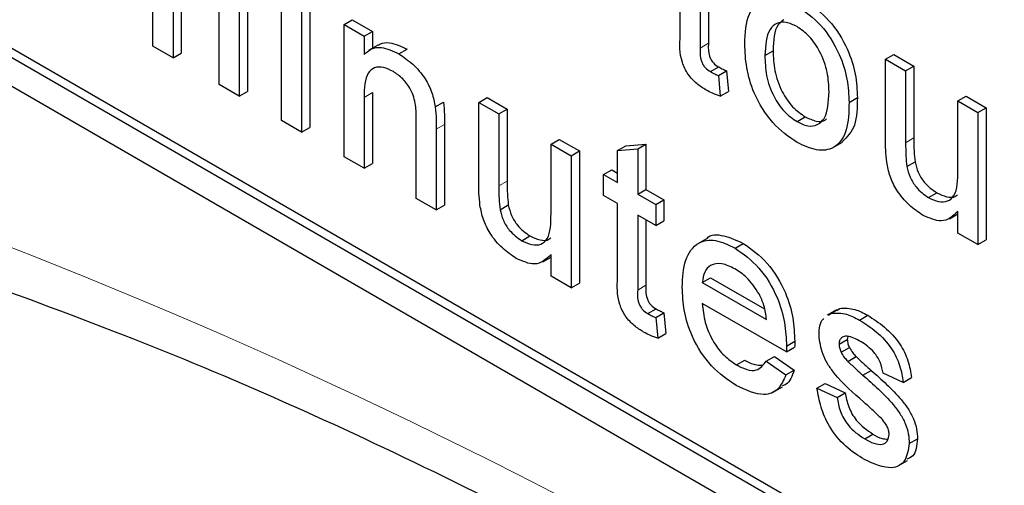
# Paper-space layout 'Blatt2' of a CAD drawing. Header units: millimetres. Extents: x 5 to 418, y 2 to 292.
# Tile 14 of 74: x 102.39 to 105.21, y 178.2 to 179.53. Entities that reach past the tile are written whole.
import ezdxf

# ---------------------------------------------------------------- set-up
doc = ezdxf.new("R2010")
doc.units = ezdxf.units.MM

psp = doc.layouts.new('Blatt2')

# ---------------------------------------------------------------- linework, layer by layer
at = {"color": 7, "linetype": 'Continuous', "lineweight": 25}
for p, q in [((98.5253, 181.556), (110.3104, 174.7526)), ((101.5659, 179.9096), (110.334, 174.8478)), ((101.5423, 179.896), (110.3104, 174.8342)), ((102.7728, 179.4515), (102.7728, 179.6926)), ((104.2821, 179.482), (104.2821, 179.6941)), ((104.3395, 179.6609), (104.3395, 179.4465)), ((102.8302, 179.634), (102.8302, 179.4184)), ((102.8538, 179.6476), (102.8538, 179.432)), ((104.363, 179.6473), (104.363, 179.4601)), ((103.1407, 179.2391), (103.1407, 179.6171)), ((103.2216, 179.5975), (103.2216, 179.2196)), ((102.9622, 179.3421), (102.9622, 179.5759)), ((103.0432, 179.5808), (103.0432, 179.3226)), ((103.1981, 179.5839), (103.1981, 179.206)), ((103.0197, 179.5672), (103.0197, 179.309)), ((103.3198, 179.5136), (103.3434, 179.5273)), ((103.3198, 179.1357), (103.3198, 179.5136)), ((103.3198, 179.5136), (103.3772, 179.4805)), ((103.3434, 179.5273), (103.4008, 179.4941)), ((103.3772, 179.4805), (103.4008, 179.4941)), ((103.4008, 179.4941), (103.4008, 179.4454)), ((103.3772, 179.4805), (103.3772, 179.4278)), ((102.8302, 179.4184), (102.7728, 179.4515)), ((102.8302, 179.4184), (102.8538, 179.432)), ((103.4164, 179.4544), (103.3899, 179.4391)), ((103.4769, 179.4296), (103.5004, 179.4432)), ((104.5244, 179.4251), (104.5479, 179.4387)), ((104.87, 179.4143), (104.8936, 179.4279)), ((104.87, 179.1814), (104.87, 179.4143)), ((104.87, 179.4143), (104.9274, 179.3812)), ((104.8936, 179.4279), (104.951, 179.3948)), ((104.3686, 179.3789), (104.3922, 179.3925)), ((104.3912, 179.3676), (104.4147, 179.3812)), ((104.4147, 179.3812), (104.4205, 179.3222)), ((104.9274, 179.3812), (104.951, 179.3948)), ((104.9274, 179.3812), (104.9274, 179.1757)), ((104.951, 179.3948), (104.951, 179.1893)), ((104.3912, 179.3676), (104.3969, 179.3086)), ((103.0197, 179.309), (102.9622, 179.3421)), ((103.0197, 179.309), (103.0432, 179.3226)), ((103.4008, 179.3188), (103.4008, 179.1162)), ((104.3969, 179.3086), (104.4205, 179.3222)), ((103.3772, 179.3052), (103.3772, 179.1026)), ((103.5809, 179.2781), (103.6045, 179.2918)), ((103.7056, 179.2909), (103.7292, 179.3045)), ((103.7056, 179.0579), (103.7056, 179.2909)), ((103.7056, 179.2909), (103.763, 179.2578)), ((103.7292, 179.3045), (103.7866, 179.2714)), ((104.7655, 179.291), (104.7891, 179.3046)), ((105.0767, 179.295), (105.1003, 179.3086)), ((105.0767, 179.0965), (105.0767, 179.295)), ((105.0767, 179.295), (105.1341, 179.2619)), ((105.1003, 179.3086), (105.1577, 179.2755)), ((103.763, 179.2578), (103.7866, 179.2714)), ((103.7866, 179.2714), (103.7866, 179.0658)), ((105.1341, 179.2619), (105.1577, 179.2755)), ((105.1341, 179.2619), (105.1341, 178.884)), ((105.1577, 179.2755), (105.1577, 178.8976)), ((103.1981, 179.206), (103.1407, 179.2391)), ((103.5265, 179.0164), (103.5265, 179.242)), ((103.763, 179.2578), (103.763, 179.0522)), ((104.6164, 179.2359), (104.64, 179.2495)), ((103.1981, 179.206), (103.2216, 179.2196)), ((103.5839, 179.2145), (103.5839, 178.9833)), ((103.6075, 179.2281), (103.6075, 178.9969)), ((103.9123, 179.1716), (103.9359, 179.1852)), ((103.9359, 179.1852), (103.9933, 179.1521)), ((104.7199, 179.1617), (104.7464, 179.177)), ((103.9123, 179.1716), (103.9697, 179.1384)), ((103.9123, 178.9731), (103.9123, 179.1716)), ((103.9697, 179.1384), (103.9933, 179.1521)), ((103.9933, 179.1521), (103.9933, 178.7741)), ((104.1029, 179.1535), (104.1265, 179.1671)), ((104.1029, 179.1535), (104.1603, 179.1581)), ((104.1029, 179.0615), (104.1029, 179.1535)), ((104.1265, 179.1671), (104.1839, 179.1717)), ((104.1603, 179.1581), (104.1839, 179.1717)), ((104.1603, 179.1581), (104.1603, 179.0284)), ((104.1839, 179.1717), (104.1839, 179.042)), ((103.3772, 179.1026), (103.3198, 179.1357)), ((103.9697, 179.1384), (103.9697, 178.7605)), ((104.9307, 179.1074), (104.9543, 179.1211)), ((103.3772, 179.1026), (103.4008, 179.1162)), ((104.0627, 179.0848), (104.0863, 179.0984)), ((104.0863, 179.0984), (104.1029, 179.0888)), ((104.0627, 179.0251), (104.0627, 179.0848)), ((104.0627, 179.0848), (104.1029, 179.0615)), ((104.1603, 179.0284), (104.1839, 179.042)), ((104.1839, 179.042), (104.2356, 179.0122)), ((103.5839, 178.9833), (103.5265, 179.0164)), ((104.1029, 179.0019), (104.0627, 179.0251)), ((104.1603, 179.0284), (104.212, 178.9986)), ((104.212, 178.9986), (104.2356, 179.0122)), ((104.2356, 179.0122), (104.2356, 178.9525)), ((104.9926, 179.0187), (105.0162, 179.0323)), ((103.5839, 178.9833), (103.6075, 178.9969)), ((103.7664, 178.984), (103.7899, 178.9976)), ((104.1029, 178.7898), (104.1029, 179.0019)), ((104.212, 178.9986), (104.212, 178.9389)), ((105.0767, 178.9171), (105.0767, 178.9788)), ((104.212, 178.9389), (104.1603, 178.9687)), ((104.1603, 178.9687), (104.1603, 178.7543)), ((104.1839, 178.9551), (104.1839, 178.7679)), ((104.212, 178.9389), (104.2356, 178.9525)), ((105.0528, 178.9581), (105.0767, 178.9719)), ((103.8283, 178.8952), (103.8518, 178.9089)), ((104.3569, 178.9007), (104.3304, 178.8854)), ((105.1341, 178.884), (105.0767, 178.9171)), ((105.1341, 178.884), (105.1577, 178.8976)), ((104.4391, 178.8741), (104.4626, 178.8877)), ((103.8884, 178.8346), (103.9123, 178.8485)), ((103.9123, 178.7937), (103.9123, 178.8554)), ((103.9697, 178.7605), (103.9123, 178.7937)), ((104.3452, 178.7758), (104.3688, 178.7894)), ((104.3688, 178.7894), (104.5235, 178.7001)), ((103.9697, 178.7605), (103.9933, 178.7741)), ((104.3452, 178.7758), (104.5289, 178.6698)), ((104.1895, 178.6867), (104.2131, 178.7003)), ((104.5861, 178.5771), (104.3452, 178.7161)), ((104.7292, 178.6978), (104.7027, 178.6825)), ((104.7153, 178.6881), (104.7389, 178.7017)), ((104.7305, 178.6957), (104.7389, 178.7017)), ((104.212, 178.6754), (104.2356, 178.689)), ((104.212, 178.6754), (104.2178, 178.6164)), ((104.2356, 178.689), (104.2413, 178.63)), ((104.707, 178.6821), (104.7153, 178.6881)), ((104.7955, 178.6684), (104.819, 178.682)), ((104.2178, 178.6164), (104.2413, 178.63)), ((104.7368, 178.5994), (104.7604, 178.613)), ((104.7617, 178.6213), (104.7604, 178.613)), ((104.5861, 178.5771), (104.6097, 178.5907)), ((104.5864, 178.5939), (104.6099, 178.6075)), ((104.7428, 178.5761), (104.7664, 178.5897)), ((104.5283, 178.5508), (104.5519, 178.5644)), ((104.5519, 178.5644), (104.6081, 178.5253)), ((104.7617, 178.5501), (104.7853, 178.5637)), ((104.443, 178.5404), (104.4666, 178.554)), ((104.5283, 178.5508), (104.5846, 178.5117)), ((104.5846, 178.5117), (104.6081, 178.5253)), ((104.8051, 178.5105), (104.8287, 178.5241)), ((104.9205, 178.4901), (104.8631, 178.5166)), ((104.9205, 178.4901), (104.9441, 178.5037)), ((104.5485, 178.462), (104.575, 178.4773)), ((104.6736, 178.4735), (104.6972, 178.4871)), ((104.6736, 178.4735), (104.731, 178.447)), ((104.6972, 178.4871), (104.7546, 178.4606)), ((104.731, 178.447), (104.7546, 178.4606)), ((104.8102, 178.3284), (104.8337, 178.342)), ((104.9377, 178.3153), (104.9613, 178.3289)), ((104.9063, 178.2509), (104.9328, 178.2662))]:
    psp.add_line(p, q, dxfattribs=at)
at = {"color": 7, "linetype": 'Continuous', "lineweight": 18}
for p, q in [((104.3395, 179.4465), (104.363, 179.4601)), ((103.3772, 179.3052), (103.4008, 179.3188)), ((103.5839, 179.2145), (103.6075, 179.2281)), ((104.9274, 179.1757), (104.951, 179.1893)), ((103.763, 179.0522), (103.7866, 179.0658)), ((104.1603, 178.7543), (104.1839, 178.7679))]:
    psp.add_line(p, q, dxfattribs=at)
psp.add_arc((96.5836, 164.0167), 15.9449, 50.30384, 69.70154, dxfattribs=at)
at = {"color": 7, "linetype": 'Continuous', "lineweight": 25}
for points, knots in [([(104.4669, 179.4581), (104.4682, 179.4898), (104.4705, 179.5463), (104.5023, 179.5723), (104.5162, 179.5837)], [0, 0, 0, 0, 0.560963, 1, 1, 1, 1]), ([(104.64, 179.581), (104.6635, 179.5644), (104.7105, 179.5313), (104.7617, 179.4487), (104.7862, 179.3701), (104.7881, 179.3264), (104.7891, 179.3046)], [0, 0, 0, 0, 0.279556, 0.5586, 0.778991, 1, 1, 1, 1]), ([(104.6164, 179.5674), (104.6399, 179.5508), (104.6869, 179.5177), (104.7381, 179.4351), (104.7626, 179.3565), (104.7645, 179.3128), (104.7655, 179.291)], [0, 0, 0, 0, 0.279556, 0.5586, 0.778991, 1, 1, 1, 1]), ([(104.6164, 179.5077), (104.6059, 179.5127), (104.5848, 179.5228), (104.5574, 179.5189), (104.5284, 179.4937), (104.526, 179.4534), (104.5244, 179.4251)], [0, 0, 0, 0, 0.1871365, 0.3740246, 0.5610972, 1, 1, 1, 1]), ([(104.5783, 179.5269), (104.5727, 179.5228), (104.5505, 179.5069), (104.549, 179.4679), (104.5479, 179.4387)], [0, 0, 0, 0, 0.254643, 1, 1, 1, 1]), ([(104.7081, 179.321), (104.7074, 179.3394), (104.706, 179.3761), (104.6858, 179.4336), (104.6531, 179.4819), (104.6286, 179.4991), (104.6164, 179.5077)], [0, 0, 0, 0, 0.281064, 0.560316, 0.780174, 1, 1, 1, 1]), ([(103.4171, 179.4534), (103.4188, 179.4548), (103.4275, 179.4618), (103.4553, 179.464), (103.4833, 179.4511), (103.5004, 179.4432)], [0, 0, 0, 0, 0.08724, 0.442807, 1, 1, 1, 1]), ([(104.3564, 179.3263), (104.3474, 179.3319), (104.3294, 179.343), (104.3035, 179.37), (104.2787, 179.4222), (104.2807, 179.4573), (104.2821, 179.482)], [0, 0, 0, 0, 0.187433, 0.373821, 0.559462, 1, 1, 1, 1]), ([(104.363, 179.4601), (104.3623, 179.4481), (104.3614, 179.433), (104.3703, 179.4128), (104.379, 179.4008), (104.3869, 179.3958), (104.3922, 179.3925)], [0, 0, 0, 0, 0.499596, 0.625239, 0.750354, 1, 1, 1, 1]), ([(104.6164, 179.1762), (104.5924, 179.193), (104.5444, 179.2266), (104.4923, 179.3115), (104.4697, 179.3915), (104.4679, 179.4358), (104.4669, 179.4581)], [0, 0, 0, 0, 0.279616, 0.558371, 0.778858, 1, 1, 1, 1]), ([(103.3772, 179.4278), (103.3839, 179.4339), (103.3974, 179.4461), (103.4313, 179.451), (103.4596, 179.4377), (103.4769, 179.4296)], [0, 0, 0, 0, 0.280554, 0.560815, 1, 1, 1, 1]), ([(103.4769, 179.4296), (103.4902, 179.4206), (103.5169, 179.4027), (103.5514, 179.3629), (103.5729, 179.3181), (103.5782, 179.2915), (103.5809, 179.2781)], [0, 0, 0, 0, 0.280216, 0.559971, 0.779636, 1, 1, 1, 1]), ([(104.3395, 179.4465), (104.3388, 179.4345), (104.3378, 179.4194), (104.3468, 179.3992), (104.3554, 179.3871), (104.3634, 179.3822), (104.3686, 179.3789)], [0, 0, 0, 0, 0.499596, 0.625239, 0.750354, 1, 1, 1, 1]), ([(104.5479, 179.4387), (104.5486, 179.4201), (104.55, 179.3829), (104.5693, 179.3245), (104.6027, 179.2756), (104.6276, 179.2582), (104.64, 179.2495)], [0, 0, 0, 0, 0.281129, 0.560384, 0.780159, 1, 1, 1, 1]), ([(104.5244, 179.4251), (104.525, 179.4065), (104.5264, 179.3693), (104.5457, 179.3109), (104.5792, 179.262), (104.604, 179.2446), (104.6164, 179.2359)], [0, 0, 0, 0, 0.281129, 0.560384, 0.780159, 1, 1, 1, 1]), ([(103.4609, 179.3791), (103.4513, 179.3838), (103.4321, 179.393), (103.4061, 179.3921), (103.3787, 179.3698), (103.3778, 179.3319), (103.3772, 179.3052)], [0, 0, 0, 0, 0.187273, 0.374362, 0.56054, 1, 1, 1, 1]), ([(103.5265, 179.242), (103.5264, 179.2555), (103.5262, 179.2822), (103.5145, 179.3256), (103.4882, 179.3605), (103.47, 179.3729), (103.4609, 179.3791)], [0, 0, 0, 0, 0.28168, 0.559785, 0.779587, 1, 1, 1, 1]), ([(104.3686, 179.3789), (104.3728, 179.3766), (104.3804, 179.3725), (104.3879, 179.3691), (104.3912, 179.3676)], [0, 0, 0, 0, 0.559965, 1, 1, 1, 1]), ([(104.3922, 179.3925), (104.3964, 179.3902), (104.4039, 179.3861), (104.4114, 179.3827), (104.4147, 179.3812)], [0, 0, 0, 0, 0.559965, 1, 1, 1, 1]), ([(104.3969, 179.3086), (104.3894, 179.3112), (104.376, 179.3158), (104.3624, 179.3231), (104.3564, 179.3263)], [0, 0, 0, 0, 0.560078, 1, 1, 1, 1]), ([(104.6164, 179.2359), (104.627, 179.2308), (104.6483, 179.2207), (104.6756, 179.2255), (104.7044, 179.2516), (104.7066, 179.2924), (104.7081, 179.321)], [0, 0, 0, 0, 0.187044, 0.373945, 0.560983, 1, 1, 1, 1]), ([(103.6045, 179.2918), (103.6056, 179.2796), (103.6075, 179.2579), (103.6075, 179.2372), (103.6075, 179.2281)], [0, 0, 0, 0, 0.5597912, 1, 1, 1, 1]), ([(104.7655, 179.291), (104.7647, 179.2633), (104.7631, 179.2081), (104.7281, 179.1575), (104.6735, 179.1498), (104.6355, 179.1674), (104.6164, 179.1762)], [0, 0, 0, 0, 0.281033, 0.559513, 0.779602, 1, 1, 1, 1]), ([(104.7891, 179.3046), (104.7887, 179.2761), (104.788, 179.2206), (104.7596, 179.1919), (104.7457, 179.1779)], [0, 0, 0, 0, 0.512915, 1, 1, 1, 1]), ([(103.5809, 179.2781), (103.582, 179.266), (103.5839, 179.2443), (103.5839, 179.2236), (103.5839, 179.2145)], [0, 0, 0, 0, 0.5597912, 1, 1, 1, 1]), ([(104.64, 179.2495), (104.6504, 179.2447), (104.6714, 179.235), (104.6927, 179.236), (104.6999, 179.243), (104.7008, 179.2439)], [0, 0, 0, 0, 0.465388, 0.930416, 1, 1, 1, 1]), ([(104.8732, 179.12), (104.8721, 179.1318), (104.87, 179.1527), (104.87, 179.1726), (104.87, 179.1814)], [0, 0, 0, 0, 0.5598387, 1, 1, 1, 1]), ([(104.9274, 179.1757), (104.9274, 179.1633), (104.9273, 179.1411), (104.9297, 179.1177), (104.9307, 179.1074)], [0, 0, 0, 0, 0.560241, 1, 1, 1, 1]), ([(104.951, 179.1893), (104.9509, 179.1769), (104.9508, 179.1547), (104.9532, 179.1313), (104.9543, 179.1211)], [0, 0, 0, 0, 0.560241, 1, 1, 1, 1]), ([(104.9772, 178.9679), (104.9638, 178.977), (104.9371, 178.9952), (104.903, 179.0353), (104.881, 179.08), (104.8758, 179.1067), (104.8732, 179.12)], [0, 0, 0, 0, 0.280286, 0.560186, 0.779607, 1, 1, 1, 1]), ([(104.9543, 179.1211), (104.9568, 179.111), (104.9619, 179.0909), (104.9835, 179.0556), (105.0038, 179.0411), (105.0162, 179.0323)], [0, 0, 0, 0, 0.280864, 0.561194, 1, 1, 1, 1]), ([(104.9307, 179.1074), (104.9333, 179.0974), (104.9384, 179.0773), (104.96, 179.042), (104.9802, 179.0275), (104.9926, 179.0187)], [0, 0, 0, 0, 0.280864, 0.561194, 1, 1, 1, 1]), ([(104.9926, 179.0187), (105.0024, 179.0142), (105.022, 179.0051), (105.0484, 179.0066), (105.076, 179.0301), (105.0764, 179.0691), (105.0767, 179.0965)], [0, 0, 0, 0, 0.187111, 0.374253, 0.560834, 1, 1, 1, 1]), ([(103.7866, 179.0658), (103.7866, 179.0534), (103.7865, 179.0313), (103.7889, 179.0079), (103.7899, 178.9976)], [0, 0, 0, 0, 0.560241, 1, 1, 1, 1]), ([(103.7089, 178.9966), (103.7077, 179.0083), (103.7056, 179.0293), (103.7056, 179.0492), (103.7056, 179.0579)], [0, 0, 0, 0, 0.559839, 1, 1, 1, 1]), ([(103.763, 179.0522), (103.763, 179.0398), (103.7629, 179.0177), (103.7653, 178.9943), (103.7664, 178.984)], [0, 0, 0, 0, 0.560241, 1, 1, 1, 1]), ([(105.0162, 179.0323), (105.0259, 179.028), (105.0452, 179.0193), (105.0667, 179.0182), (105.0741, 179.0254), (105.0757, 179.0269)], [0, 0, 0, 0, 0.440223, 0.880518, 1, 1, 1, 1]), ([(103.8128, 178.8445), (103.7995, 178.8536), (103.7727, 178.8718), (103.7386, 178.9119), (103.7167, 178.9566), (103.7115, 178.9832), (103.7089, 178.9966)], [0, 0, 0, 0, 0.280286, 0.560186, 0.779607, 1, 1, 1, 1]), ([(103.7664, 178.984), (103.7689, 178.974), (103.774, 178.9539), (103.7956, 178.9186), (103.8159, 178.9041), (103.8283, 178.8952)], [0, 0, 0, 0, 0.2808637, 0.561194, 1, 1, 1, 1]), ([(103.7899, 178.9976), (103.7925, 178.9876), (103.7976, 178.9675), (103.8192, 178.9322), (103.8394, 178.9177), (103.8518, 178.9089)], [0, 0, 0, 0, 0.2808637, 0.561194, 1, 1, 1, 1]), ([(105.0767, 178.9788), (105.0623, 178.9656), (105.0367, 178.9419), (104.9954, 178.96), (104.9772, 178.9679)], [0, 0, 0, 0, 0.559466, 1, 1, 1, 1]), ([(103.8283, 178.8952), (103.838, 178.8907), (103.8576, 178.8817), (103.884, 178.8832), (103.9116, 178.9066), (103.912, 178.9457), (103.9123, 178.9731)], [0, 0, 0, 0, 0.187111, 0.374253, 0.560834, 1, 1, 1, 1]), ([(103.8518, 178.9089), (103.8615, 178.9045), (103.8808, 178.8959), (103.9023, 178.8948), (103.9098, 178.902), (103.9114, 178.9035)], [0, 0, 0, 0, 0.440223, 0.880518, 1, 1, 1, 1]), ([(104.2878, 178.7627), (104.2892, 178.7899), (104.2921, 178.8441), (104.3283, 178.8922), (104.3819, 178.9016), (104.42, 178.8833), (104.4391, 178.8741)], [0, 0, 0, 0, 0.280748, 0.559775, 0.779666, 1, 1, 1, 1]), ([(104.3575, 178.8999), (104.358, 178.9006), (104.3682, 178.9143), (104.407, 178.9131), (104.4441, 178.8962), (104.4626, 178.8877)], [0, 0, 0, 0, 0.024421, 0.511721, 1, 1, 1, 1]), ([(104.4391, 178.8741), (104.4628, 178.8572), (104.5103, 178.8235), (104.5608, 178.7389), (104.5835, 178.6599), (104.5854, 178.6159), (104.5864, 178.5939)], [0, 0, 0, 0, 0.279366, 0.558398, 0.778885, 1, 1, 1, 1]), ([(104.4626, 178.8877), (104.4864, 178.8709), (104.5339, 178.8371), (104.5844, 178.7525), (104.6071, 178.6735), (104.609, 178.6295), (104.6099, 178.6075)], [0, 0, 0, 0, 0.279366, 0.558398, 0.778885, 1, 1, 1, 1]), ([(103.9123, 178.8554), (103.898, 178.8422), (103.8723, 178.8185), (103.831, 178.8365), (103.8128, 178.8445)], [0, 0, 0, 0, 0.559466, 1, 1, 1, 1]), ([(104.4388, 178.8146), (104.426, 178.8208), (104.4004, 178.8331), (104.3695, 178.8279), (104.3499, 178.8077), (104.3468, 178.7865), (104.3452, 178.7758)], [0, 0, 0, 0, 0.28019, 0.559728, 0.779642, 1, 1, 1, 1]), ([(104.5079, 178.743), (104.4965, 178.7601), (104.476, 178.7905), (104.4502, 178.8072), (104.4388, 178.8146)], [0, 0, 0, 0, 0.558512, 1, 1, 1, 1]), ([(102.2408, 178.7929), (102.3993, 178.7351), (102.8603, 178.5671), (103.635, 178.2195), (104.5626, 177.7226), (105.4918, 177.1381), (106.2363, 176.6046), (106.668, 176.2622), (106.7945, 176.1619)], [0, 0, 0, 0, 0.106109, 0.308603, 0.511101, 0.713584, 0.916095, 1, 1, 1, 1]), ([(104.1773, 178.6341), (104.1683, 178.6397), (104.1503, 178.6508), (104.1244, 178.6778), (104.0996, 178.73), (104.1016, 178.7651), (104.1029, 178.7898)], [0, 0, 0, 0, 0.1874327, 0.3738211, 0.5594622, 1, 1, 1, 1]), ([(104.1603, 178.7543), (104.1596, 178.7423), (104.1587, 178.7272), (104.1676, 178.707), (104.1763, 178.695), (104.1842, 178.69), (104.1895, 178.6867)], [0, 0, 0, 0, 0.499596, 0.625239, 0.750354, 1, 1, 1, 1]), ([(104.1839, 178.7679), (104.1832, 178.7559), (104.1823, 178.7408), (104.1912, 178.7206), (104.1999, 178.7086), (104.2078, 178.7036), (104.2131, 178.7003)], [0, 0, 0, 0, 0.499596, 0.625239, 0.750354, 1, 1, 1, 1]), ([(104.4421, 178.4812), (104.4179, 178.4977), (104.3696, 178.5306), (104.3155, 178.6146), (104.2908, 178.6955), (104.2888, 178.7402), (104.2878, 178.7627)], [0, 0, 0, 0, 0.279952, 0.558661, 0.778994, 1, 1, 1, 1]), ([(104.5289, 178.6698), (104.5275, 178.6832), (104.5248, 178.7073), (104.513, 178.7321), (104.5079, 178.743)], [0, 0, 0, 0, 0.560674, 1, 1, 1, 1]), ([(104.2131, 178.7003), (104.2173, 178.698), (104.2248, 178.6939), (104.2323, 178.6905), (104.2356, 178.689)], [0, 0, 0, 0, 0.559965, 1, 1, 1, 1]), ([(104.3452, 178.7161), (104.347, 178.698), (104.3505, 178.6618), (104.3745, 178.607), (104.4079, 178.564), (104.4313, 178.5482), (104.443, 178.5404)], [0, 0, 0, 0, 0.280633, 0.559687, 0.779661, 1, 1, 1, 1]), ([(104.7389, 178.7017), (104.753, 178.7023), (104.7781, 178.7033), (104.8065, 178.6885), (104.819, 178.682)], [0, 0, 0, 0, 0.558938, 1, 1, 1, 1]), ([(104.1895, 178.6867), (104.1937, 178.6844), (104.2012, 178.6803), (104.2087, 178.6769), (104.212, 178.6754)], [0, 0, 0, 0, 0.559965, 1, 1, 1, 1]), ([(104.6794, 178.6258), (104.6803, 178.6443), (104.6813, 178.664), (104.6924, 178.6716), (104.693, 178.672)], [0, 0, 0, 0, 0.9416213, 1, 1, 1, 1]), ([(104.7153, 178.6881), (104.7294, 178.6887), (104.7546, 178.6897), (104.7829, 178.6749), (104.7955, 178.6684)], [0, 0, 0, 0, 0.558938, 1, 1, 1, 1]), ([(104.7955, 178.6684), (104.8115, 178.658), (104.8436, 178.6372), (104.8866, 178.5922), (104.913, 178.5377), (104.918, 178.506), (104.9205, 178.4901)], [0, 0, 0, 0, 0.280737, 0.560427, 0.77945, 1, 1, 1, 1]), ([(104.819, 178.682), (104.8351, 178.6716), (104.8672, 178.6508), (104.9102, 178.6058), (104.9366, 178.5513), (104.9416, 178.5196), (104.9441, 178.5037)], [0, 0, 0, 0, 0.280737, 0.560427, 0.77945, 1, 1, 1, 1]), ([(104.2178, 178.6164), (104.2103, 178.619), (104.1969, 178.6236), (104.1833, 178.6309), (104.1773, 178.6341)], [0, 0, 0, 0, 0.560078, 1, 1, 1, 1]), ([(104.8068, 178.4341), (104.7776, 178.4594), (104.7412, 178.4911), (104.7041, 178.5415), (104.6848, 178.5796), (104.6815, 178.6073), (104.6794, 178.6258)], [0, 0, 0, 0, 0.501321, 0.626592, 0.751817, 1, 1, 1, 1]), ([(104.7997, 178.6063), (104.7858, 178.614), (104.7649, 178.6254), (104.7451, 178.62), (104.7377, 178.6107), (104.7371, 178.6032), (104.7368, 178.5994)], [0, 0, 0, 0, 0.49977, 0.749095, 0.874592, 1, 1, 1, 1]), ([(104.7604, 178.613), (104.7607, 178.6088), (104.7613, 178.6012), (104.7648, 178.5933), (104.7664, 178.5897)], [0, 0, 0, 0, 0.559236, 1, 1, 1, 1]), ([(104.5864, 178.5939), (104.5863, 178.5908), (104.5863, 178.5852), (104.5861, 178.5796), (104.5861, 178.5771)], [0, 0, 0, 0, 0.559999, 1, 1, 1, 1]), ([(104.6099, 178.6075), (104.6099, 178.6044), (104.6098, 178.5988), (104.6097, 178.5932), (104.6097, 178.5907)], [0, 0, 0, 0, 0.559999, 1, 1, 1, 1]), ([(104.7368, 178.5994), (104.7371, 178.5952), (104.7377, 178.5876), (104.7413, 178.5796), (104.7428, 178.5761)], [0, 0, 0, 0, 0.559236, 1, 1, 1, 1]), ([(104.7664, 178.5897), (104.7695, 178.5844), (104.775, 178.5748), (104.7821, 178.5671), (104.7853, 178.5637)], [0, 0, 0, 0, 0.559084, 1, 1, 1, 1]), ([(104.8631, 178.5166), (104.861, 178.5269), (104.8569, 178.5476), (104.8336, 178.584), (104.8125, 178.5978), (104.7997, 178.6063)], [0, 0, 0, 0, 0.280304, 0.560237, 1, 1, 1, 1]), ([(104.7428, 178.5761), (104.7459, 178.5708), (104.7514, 178.5612), (104.7586, 178.5535), (104.7617, 178.5501)], [0, 0, 0, 0, 0.559084, 1, 1, 1, 1]), ([(104.7853, 178.5637), (104.7934, 178.5562), (104.8078, 178.5428), (104.8223, 178.5298), (104.8287, 178.5241)], [0, 0, 0, 0, 0.5599649, 1, 1, 1, 1]), ([(104.443, 178.5404), (104.4529, 178.5353), (104.4727, 178.5252), (104.5065, 178.522), (104.5201, 178.5399), (104.5283, 178.5508)], [0, 0, 0, 0, 0.281282, 0.561906, 1, 1, 1, 1]), ([(104.4666, 178.554), (104.4766, 178.5485), (104.494, 178.5391), (104.5092, 178.5395), (104.5156, 178.5397)], [0, 0, 0, 0, 0.580827, 1, 1, 1, 1]), ([(104.7617, 178.5501), (104.7698, 178.5426), (104.7842, 178.5292), (104.7987, 178.5162), (104.8051, 178.5105)], [0, 0, 0, 0, 0.5599649, 1, 1, 1, 1]), ([(104.5846, 178.5117), (104.5781, 178.4966), (104.5652, 178.4664), (104.5151, 178.4471), (104.4698, 178.4683), (104.4421, 178.4812)], [0, 0, 0, 0, 0.280613, 0.560833, 1, 1, 1, 1]), ([(104.6081, 178.5253), (104.6026, 178.5086), (104.5954, 178.4871), (104.5775, 178.4815), (104.5735, 178.4803)], [0, 0, 0, 0, 0.776004, 1, 1, 1, 1]), ([(104.8051, 178.5105), (104.8349, 178.4845), (104.8722, 178.452), (104.9115, 178.4015), (104.927, 178.3726), (104.9364, 178.3425), (104.9373, 178.3243), (104.9377, 178.3153)], [0, 0, 0, 0, 0.500446, 0.625396, 0.750274, 0.875069, 1, 1, 1, 1]), ([(104.8287, 178.5241), (104.8585, 178.4981), (104.8957, 178.4656), (104.935, 178.4151), (104.9505, 178.3862), (104.96, 178.3561), (104.9609, 178.3379), (104.9613, 178.3289)], [0, 0, 0, 0, 0.500446, 0.625396, 0.750274, 0.875069, 1, 1, 1, 1]), ([(104.8095, 178.2691), (104.7914, 178.2806), (104.7553, 178.3034), (104.7089, 178.3589), (104.683, 178.42), (104.6767, 178.4557), (104.6736, 178.4735)], [0, 0, 0, 0, 0.280739, 0.559297, 0.779311, 1, 1, 1, 1]), ([(104.731, 178.447), (104.7334, 178.4338), (104.7379, 178.4073), (104.7658, 178.3583), (104.7933, 178.3397), (104.8102, 178.3284)], [0, 0, 0, 0, 0.281314, 0.561069, 1, 1, 1, 1]), ([(104.7546, 178.4606), (104.7569, 178.4474), (104.7615, 178.4209), (104.7894, 178.3719), (104.8169, 178.3533), (104.8337, 178.342)], [0, 0, 0, 0, 0.281314, 0.561069, 1, 1, 1, 1]), ([(104.8607, 178.3836), (104.8508, 178.3935), (104.8331, 178.4112), (104.8148, 178.4271), (104.8068, 178.4341)], [0, 0, 0, 0, 0.559788, 1, 1, 1, 1]), ([(104.8803, 178.3417), (104.88, 178.3456), (104.8793, 178.3536), (104.8724, 178.369), (104.8651, 178.378), (104.8607, 178.3836)], [0, 0, 0, 0, 0.279757, 0.559839, 1, 1, 1, 1]), ([(104.8102, 178.3284), (104.819, 178.3237), (104.8365, 178.3143), (104.8597, 178.3109), (104.8767, 178.3199), (104.8791, 178.3344), (104.8803, 178.3417)], [0, 0, 0, 0, 0.281188, 0.560952, 0.781095, 1, 1, 1, 1]), ([(104.8337, 178.342), (104.8426, 178.3369), (104.8575, 178.3284), (104.8709, 178.3279), (104.8764, 178.3278)], [0, 0, 0, 0, 0.596492, 1, 1, 1, 1]), ([(104.9377, 178.3153), (104.935, 178.297), (104.9294, 178.2605), (104.8814, 178.2366), (104.8368, 178.2568), (104.8095, 178.2691)], [0, 0, 0, 0, 0.279926, 0.5600378, 1, 1, 1, 1]), ([(104.9613, 178.3289), (104.9594, 178.3093), (104.9565, 178.2804), (104.9367, 178.2728), (104.9304, 178.2703)], [0, 0, 0, 0, 0.679034, 1, 1, 1, 1])]:
    psp.add_open_spline(points, degree=3, knots=knots, dxfattribs=at)

doc.saveas('drawing.dxf')
